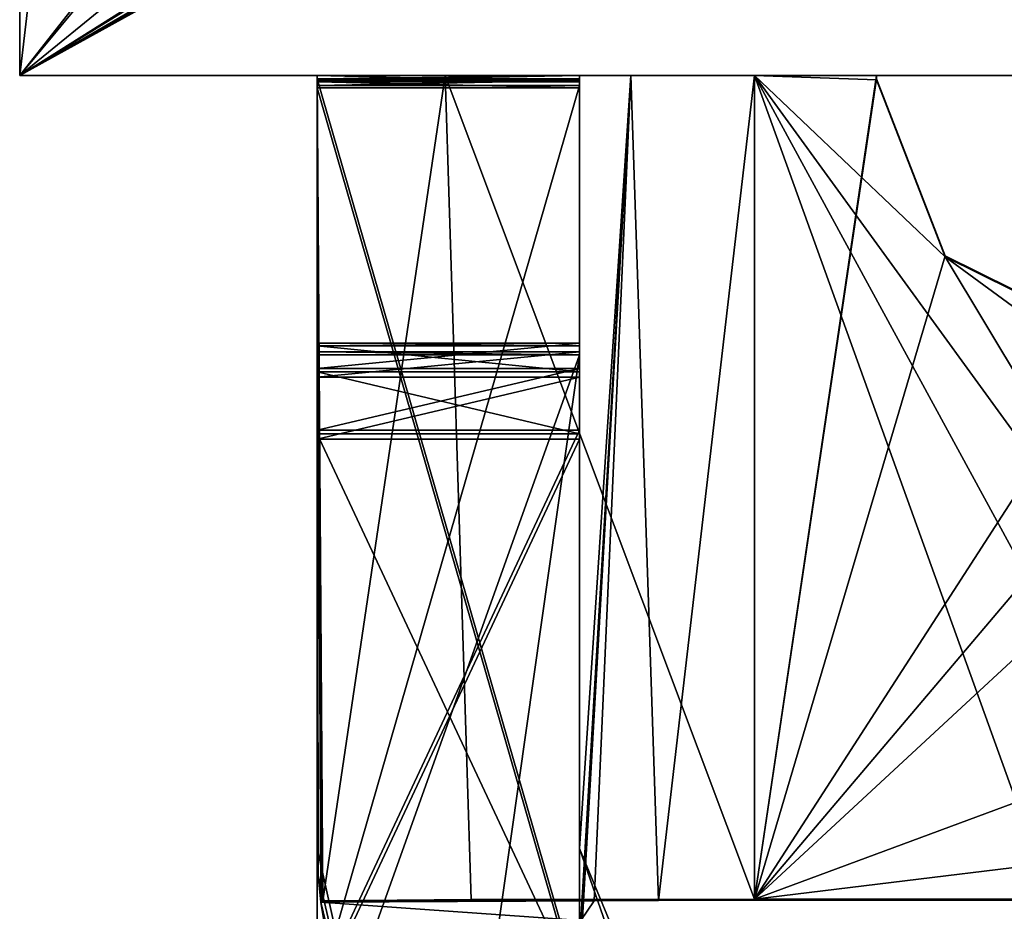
# Model space of a CAD drawing. Header units: millimetres. Extents: x -269 to 269, y -42 to 416.
# Tile 3 of 256: x -250.7 to -245.07, y -17.78 to -12.68. Entities that reach past the tile are written whole.
import ezdxf

# ---------------------------------------------------------------- set-up
doc = ezdxf.new("R2010")
doc.units = ezdxf.units.MM
doc.header["$LTSCALE"] = 65.185185
for name, color, linetype in [('127', 7, 'CONTINUOUS'), ('128', 7, 'CONTINUOUS'), ('154', 7, 'CONTINUOUS'), ('155', 7, 'CONTINUOUS'), ('364', 7, 'CONTINUOUS'), ('365', 7, 'CONTINUOUS'), ('366', 7, 'CONTINUOUS'), ('367', 7, 'CONTINUOUS'), ('368', 7, 'CONTINUOUS'), ('369', 7, 'CONTINUOUS'), ('370', 7, 'CONTINUOUS'), ('371', 7, 'CONTINUOUS'), ('372', 7, 'CONTINUOUS'), ('373', 7, 'CONTINUOUS'), ('374', 7, 'CONTINUOUS'), ('375', 7, 'CONTINUOUS'), ('378', 7, 'CONTINUOUS'), ('379', 7, 'CONTINUOUS'), ('381', 7, 'CONTINUOUS'), ('382', 7, 'CONTINUOUS'), ('383', 7, 'CONTINUOUS'), ('384', 7, 'CONTINUOUS'), ('385', 7, 'CONTINUOUS'), ('395', 7, 'CONTINUOUS'), ('396', 7, 'CONTINUOUS'), ('399', 7, 'CONTINUOUS'), ('400', 7, 'CONTINUOUS'), ('401', 7, 'CONTINUOUS'), ('402', 7, 'CONTINUOUS'), ('403', 7, 'CONTINUOUS'), ('404', 7, 'CONTINUOUS'), ('407', 7, 'CONTINUOUS'), ('408', 7, 'CONTINUOUS'), ('411', 7, 'CONTINUOUS'), ('412', 7, 'CONTINUOUS'), ('413', 7, 'CONTINUOUS'), ('414', 7, 'CONTINUOUS')]:
    doc.layers.add(name, color=color, linetype=linetype)

msp = doc.modelspace()

# ---------------------------------------------------------------- linework, layer by layer
at = {"layer": '127', "color": 250, "linetype": 'Continuous', "true_color": 0x404040}
for points in [[(-227.5997, -13), (-250.7, -13), (-248.2677, -13, -18.0506), (-227.5997, -13)], [(-250.7, -13, -447), (-227.5997, -13, -447), (-242.7043, -13, -443.4218), (-250.7, -13, -447)], [(-250.7, -13), (-250.7, -13, -447), (-249, -13, -19.8183), (-250.7, -13)], [(-249, -13, -19.8183), (-250.7, -13, -447), (-249, -13, -339.8214), (-249, -13, -19.8183)], [(-249, -13, -339.8214), (-250.7, -13, -447), (-249, -13, -348.8179), (-249, -13, -339.8214)], [(-249, -13, -348.8179), (-250.7, -13, -447), (-249, -13, -352.326), (-249, -13, -348.8179)], [(-249, -13, -352.326), (-250.7, -13, -447), (-247.5, -13, -352.326), (-249, -13, -352.326)], [(-247.5, -13, -352.326), (-250.7, -13, -447), (-244.4528, -13, -443.4218), (-247.5, -13, -352.326)], [(-250.7, -13, -447), (-242.7043, -13, -443.4218), (-244.4528, -13, -443.4218), (-250.7, -13, -447)], [(-250.7, -13), (-249, -13, -19.8183), (-248.2677, -13, -18.0506), (-250.7, -13)], [(-247.5, -13, -339.8214), (-249, -13, -339.8214), (-249, -13, -348.8179), (-247.5, -13, -339.8214)], [(-247.5, -13, -339.8214), (-249, -13, -348.8179), (-247.5, -13, -348.8179), (-247.5, -13, -339.8214)], [(-246.5, -13, -17.3183), (-227.5997, -13), (-248.2677, -13, -18.0506), (-246.5, -13, -17.3183)], [(-231, -13, -19.8183), (-231.0002, -13, -19.7968), (-247.5, -13, -19.8183), (-231, -13, -19.8183)], [(-231, -13, -19.8183), (-247.5, -13, -19.8183), (-243.2094, -13, -48.3186), (-231, -13, -19.8183)], [(-231.0002, -13, -19.7968), (-231.0009, -13, -19.7752), (-247.5, -13, -19.8183), (-231.0002, -13, -19.7968)], [(-247.5, -13, -19.8183), (-231.0009, -13, -19.7752), (-247.2071, -13, -19.1112), (-247.5, -13, -19.8183)], [(-247.5, -13, -19.8183), (-247.5, -13, -339.8214), (-243.2094, -13, -48.3186), (-247.5, -13, -19.8183)], [(-247.5, -13, -339.8214), (-247.5, -13, -348.8179), (-243.9907, -13, -235.4964), (-247.5, -13, -339.8214)], [(-243.2094, -13, -48.3186), (-247.5, -13, -339.8214), (-243.9907, -13, -235.4964), (-243.2094, -13, -48.3186)], [(-247.5, -13, -348.8179), (-247.5, -13, -352.326), (-243.9907, -13, -235.4964), (-247.5, -13, -348.8179)], [(-243.9907, -13, -235.4964), (-247.5, -13, -352.326), (-244.4528, -13, -443.4218), (-243.9907, -13, -235.4964)], [(-247.2071, -13, -19.1112), (-231.0009, -13, -19.7752), (-245.8025, -13, -18.8183), (-247.2071, -13, -19.1112)], [(-246.5, -13, -18.8183), (-247.2071, -13, -19.1112), (-245.8025, -13, -18.8183), (-246.5, -13, -18.8183)], [(-245.8026, -13, -17.3183), (-227.5997, -13), (-246.5, -13, -17.3183), (-245.8026, -13, -17.3183)], [(-245.8025, -13, -18.8183), (-227.5997, -13), (-245.8026, -13, -17.3183), (-245.8025, -13, -18.8183)], [(-231.0009, -13, -19.7752), (-227.5997, -13), (-245.8025, -13, -18.8183), (-231.0009, -13, -19.7752)]]:
    msp.add_3dface(points, dxfattribs=at)
at = {"layer": '128', "color": 250, "linetype": 'Continuous', "true_color": 0x404040}
for points in [[(-250.7, 27.2), (-250.7, -13), (-235, 7), (-250.7, 27.2)], [(-235, 7), (-250.7, -13), (-234.501, 6.5), (-235, 7)], [(-250.7, -13), (-227.5997, 5.8188), (-234.501, 6.5), (-250.7, -13)], [(-227.5997, 5.8188), (-250.7, -13), (-227.5997, 1.538), (-227.5997, 5.8188)], [(-227.5997, 1.538), (-250.7, -13), (-227.5815, 1.4045), (-227.5997, 1.538)], [(-227.5815, 1.4045), (-250.7, -13), (-227.5284, 1.2806), (-227.5815, 1.4045)], [(-227.5284, 1.2806), (-250.7, -13), (-227.1571, 0.6618), (-227.5284, 1.2806)], [(-227.1571, 0.6618), (-250.7, -13), (-227.0404, 0.3896), (-227.1571, 0.6618)], [(-227.0404, 0.3896), (-250.7, -13), (-227.0005, 0.0962), (-227.0404, 0.3896)], [(-250.7, -13), (-227.5997, -13), (-227.0005, 0.0962), (-250.7, -13)]]:
    msp.add_3dface(points, dxfattribs=at)
at = {"layer": '154', "color": 250, "linetype": 'Continuous', "true_color": 0x404040}
for points in [[(-250.7, -13, -447), (-250.7, -13), (-250.7, 27.2, -447), (-250.7, -13, -447)], [(-250.7, -13), (-250.7, 27.2), (-250.7, 27.2, -447), (-250.7, -13)]]:
    msp.add_3dface(points, dxfattribs=at)
at = {"layer": '155', "color": 250, "linetype": 'Continuous', "true_color": 0x404040}
for points in [[(-250.7, -13, -447), (-250.7, 27.2, -447), (-248.75, 3.6952, -447), (-250.7, -13, -447)], [(-227.5997, -13, -447), (-250.7, -13, -447), (-248.75, 3.6952, -447), (-227.5997, -13, -447)], [(-227.0005, 0.0962, -447), (-227.5997, -13, -447), (-248.75, 3.6952, -447), (-227.0005, 0.0962, -447)]]:
    msp.add_3dface(points, dxfattribs=at)
at = {"layer": '364', "color": 250, "linetype": 'Continuous', "true_color": 0x404040}
for points in [[(-248.2677, -13, -18.0506), (-249, -13, -19.8183), (-248.9678, -17.7179, -19.3992), (-248.2677, -13, -18.0506)], [(-248.9678, -17.7179, -19.3992), (-249, -13, -19.8183), (-248.9739, -17.72, -19.4388), (-248.9678, -17.7179, -19.3992)], [(-248.9739, -17.72, -19.4388), (-249, -13, -19.8183), (-248.9793, -17.7261, -19.4781), (-248.9739, -17.72, -19.4388)], [(-248.9793, -17.7261, -19.4781), (-249, -13, -19.8183), (-248.9948, -17.5733, -19.6387), (-248.9793, -17.7261, -19.4781)], [(-248.9948, -17.5733, -19.6387), (-249, -13, -19.8183), (-249, -17.4195, -19.8004), (-248.9948, -17.5733, -19.6387)], [(-248.1202, -17.7118, -17.8952), (-248.2677, -13, -18.0506), (-248.9678, -17.7179, -19.3992), (-248.1202, -17.7118, -17.8952)], [(-246.5, -13, -17.3183), (-248.2677, -13, -18.0506), (-246.5, -17.7094, -17.2992), (-246.5, -13, -17.3183)], [(-246.5, -17.7094, -17.2992), (-248.2677, -13, -18.0506), (-248.1202, -17.7118, -17.8952), (-246.5, -17.7094, -17.2992)]]:
    msp.add_3dface(points, dxfattribs=at)
at = {"layer": '365', "color": 250, "linetype": 'Continuous', "true_color": 0x404040}
for points in [[(-245.8026, -13, -17.3183), (-246.5, -13, -17.3183), (-246.5, -17.7094, -17.2992), (-245.8026, -13, -17.3183)], [(-245.8026, -13, -17.3183), (-246.5, -17.7094, -17.2992), (-245.8027, -13.0183, -17.3182), (-245.8026, -13, -17.3183)], [(-245.8027, -13.0183, -17.3182), (-246.5, -17.7094, -17.2992), (-245.4099, -14.0302, -17.3141), (-245.8027, -13.0183, -17.3182)], [(-245.4099, -14.0302, -17.3141), (-246.5, -17.7094, -17.2992), (-244.4372, -14.5122, -17.3122), (-245.4099, -14.0302, -17.3141)], [(-244.4372, -14.5122, -17.3122), (-246.5, -17.7094, -17.2992), (-243.9833, -14.7371, -17.3113), (-244.4372, -14.5122, -17.3122)], [(-243.9833, -14.7371, -17.3113), (-246.5, -17.7094, -17.2992), (-243.8, -15.2094, -17.3093), (-243.9833, -14.7371, -17.3113)], [(-243.8, -15.2094, -17.3093), (-246.5, -17.7094, -17.2992), (-243.8, -16.7094, -17.3032), (-243.8, -15.2094, -17.3093)], [(-243.8, -16.7094, -17.3032), (-246.5, -17.7094, -17.2992), (-244.0929, -17.4164, -17.3004), (-243.8, -16.7094, -17.3032)], [(-244.0929, -17.4164, -17.3004), (-246.5, -17.7094, -17.2992), (-244.8, -17.7094, -17.2992), (-244.0929, -17.4164, -17.3004)]]:
    msp.add_3dface(points, dxfattribs=at)
at = {"layer": '366', "color": 250, "linetype": 'Continuous', "true_color": 0x404040}
for points in [[(-245.8026, -13, -17.3183), (-245.8027, -13.0183, -17.3182), (-245.8025, -13, -18.8183), (-245.8026, -13, -17.3183)], [(-245.8025, -13, -18.8183), (-245.8027, -13.0183, -17.3182), (-245.8027, -13.0244, -18.8182), (-245.8025, -13, -18.8183)], [(-245.8027, -13.0183, -17.3182), (-245.4099, -14.0302, -17.3141), (-245.8027, -13.0244, -18.8182), (-245.8027, -13.0183, -17.3182)], [(-245.8027, -13.0244, -18.8182), (-245.4099, -14.0302, -17.3141), (-245.4099, -14.0363, -18.8141), (-245.8027, -13.0244, -18.8182)], [(-245.4099, -14.0302, -17.3141), (-244.4372, -14.5122, -17.3122), (-245.4099, -14.0363, -18.8141), (-245.4099, -14.0302, -17.3141)], [(-245.4099, -14.0363, -18.8141), (-244.4372, -14.5122, -17.3122), (-244.4372, -14.5183, -18.8122), (-245.4099, -14.0363, -18.8141)]]:
    msp.add_3dface(points, dxfattribs=at)
at = {"layer": '367', "color": 250, "linetype": 'Continuous', "true_color": 0x404040}
for points in [[(-246.5, -13, -18.8183), (-245.8025, -13, -18.8183), (-245.8027, -13.0244, -18.8182), (-246.5, -13, -18.8183)], [(-246.5, -13, -18.8183), (-245.8027, -13.0244, -18.8182), (-245.4099, -14.0363, -18.8141), (-246.5, -13, -18.8183)], [(-246.5, -13, -18.8183), (-245.4099, -14.0363, -18.8141), (-243.8, -16.7155, -18.8032), (-246.5, -13, -18.8183)], [(-246.5, -17.7154, -18.7992), (-246.5, -13, -18.8183), (-244.8, -17.7154, -18.7992), (-246.5, -17.7154, -18.7992)], [(-244.8, -17.7154, -18.7992), (-246.5, -13, -18.8183), (-244.0929, -17.4225, -18.8004), (-244.8, -17.7154, -18.7992)], [(-244.0929, -17.4225, -18.8004), (-246.5, -13, -18.8183), (-243.8, -16.7155, -18.8032), (-244.0929, -17.4225, -18.8004)], [(-243.8, -16.7155, -18.8032), (-245.4099, -14.0363, -18.8141), (-243.8, -15.2155, -18.8093), (-243.8, -16.7155, -18.8032)], [(-245.4099, -14.0363, -18.8141), (-244.4372, -14.5183, -18.8122), (-243.8, -15.2155, -18.8093), (-245.4099, -14.0363, -18.8141)]]:
    msp.add_3dface(points, dxfattribs=at)
at = {"layer": '368', "color": 250, "linetype": 'Continuous', "true_color": 0x404040}
for points in [[(-247.5, -13, -19.8183), (-247.2071, -13, -19.1112), (-247.5, -17.4195, -19.8004), (-247.5, -13, -19.8183)], [(-247.5, -17.4195, -19.8004), (-247.2071, -13, -19.1112), (-247.5, -18.1195, -19.7975), (-247.5, -17.4195, -19.8004)], [(-247.5, -18.1195, -19.7975), (-247.2071, -13, -19.1112), (-247.4925, -17.8313, -19.6765), (-247.5, -18.1195, -19.7975)], [(-247.4925, -17.8313, -19.6765), (-247.2071, -13, -19.1112), (-247.4165, -17.7179, -19.3992), (-247.4925, -17.8313, -19.6765)], [(-247.4165, -17.7179, -19.3992), (-247.2071, -13, -19.1112), (-247.0477, -17.7161, -18.9625), (-247.4165, -17.7179, -19.3992)], [(-247.2071, -13, -19.1112), (-246.5, -13, -18.8183), (-247.0477, -17.7161, -18.9625), (-247.2071, -13, -19.1112)], [(-246.5, -13, -18.8183), (-246.5, -17.7154, -18.7992), (-247.0477, -17.7161, -18.9625), (-246.5, -13, -18.8183)]]:
    msp.add_3dface(points, dxfattribs=at)
at = {"layer": '369', "color": 250, "linetype": 'Continuous', "true_color": 0x404040}
for points in [[(-247.5, -13, -352.326), (-247.5, -13, -348.8179), (-247.5, -13.0351, -352.3222), (-247.5, -13, -352.326)], [(-247.5, -13.0351, -352.3222), (-247.5, -13, -348.8179), (-247.5, -13.028, -348.8201), (-247.5, -13.0351, -352.3222)], [(-247.5, -13.0561, -348.8208), (-247.5, -13.0351, -352.3222), (-247.5, -13.028, -348.8201), (-247.5, -13.0561, -348.8208)], [(-247.5, -13.0703, -352.3208), (-247.5, -13.0351, -352.3222), (-247.5, -13.0561, -348.8208), (-247.5, -13.0703, -352.3208)], [(-247.5, -18.256, -348.7997), (-247.5, -13.0703, -352.3208), (-247.5, -13.0561, -348.8208), (-247.5, -18.256, -348.7997)], [(-247.5, -18.2703, -352.2997), (-247.5, -13.0703, -352.3208), (-247.5, -18.256, -348.7997), (-247.5, -18.2703, -352.2997)]]:
    msp.add_3dface(points, dxfattribs=at)
at = {"layer": '370', "color": 250, "linetype": 'Continuous', "true_color": 0x404040}
for points in [[(-247.5, -13, -19.8183), (-247.5, -17.4195, -19.8004), (-247.5, -18.7215, -340.2977), (-247.5, -13, -19.8183)], [(-247.5, -13, -339.8214), (-247.5, -13, -19.8183), (-247.5, -13.0195, -339.8209), (-247.5, -13, -339.8214)], [(-247.5, -13.0195, -339.8209), (-247.5, -13, -19.8183), (-247.5, -18.2195, -339.7998), (-247.5, -13.0195, -339.8209)], [(-247.5, -18.2195, -339.7998), (-247.5, -13, -19.8183), (-247.5, -18.5736, -339.9448), (-247.5, -18.2195, -339.7998)], [(-247.5, -18.5736, -339.9448), (-247.5, -13, -19.8183), (-247.5, -18.7215, -340.2977), (-247.5, -18.5736, -339.9448)]]:
    msp.add_3dface(points, dxfattribs=at)
at = {"layer": '371', "color": 250, "linetype": 'Continuous', "true_color": 0x404040}
for points in [[(-249, -13, -352.326), (-247.5, -13, -352.326), (-247.5, -13.0351, -352.3222), (-249, -13, -352.326)], [(-249, -13, -352.326), (-247.5, -13.0351, -352.3222), (-249, -13.0351, -352.3222), (-249, -13, -352.326)], [(-247.5, -13.0351, -352.3222), (-247.5, -13.0703, -352.3208), (-249, -13.0351, -352.3222), (-247.5, -13.0351, -352.3222)], [(-249, -13.0351, -352.3222), (-247.5, -13.0703, -352.3208), (-249, -13.0703, -352.3208), (-249, -13.0351, -352.3222)]]:
    msp.add_3dface(points, dxfattribs=at)
at = {"layer": '372', "color": 250, "linetype": 'Continuous', "true_color": 0x404040}
for points in [[(-249, -13, -348.8179), (-249, -13, -352.326), (-249, -13.0351, -352.3222), (-249, -13, -348.8179)], [(-249, -13, -348.8179), (-249, -13.0351, -352.3222), (-249, -13.028, -348.8201), (-249, -13, -348.8179)], [(-249, -13.0351, -352.3222), (-249, -13.0703, -352.3208), (-249, -13.028, -348.8201), (-249, -13.0351, -352.3222)], [(-249, -13.028, -348.8201), (-249, -13.0703, -352.3208), (-249, -13.0561, -348.8208), (-249, -13.028, -348.8201)], [(-249, -13.0561, -348.8208), (-249, -13.0703, -352.3208), (-249, -18.2703, -352.2997), (-249, -13.0561, -348.8208)], [(-249, -18.256, -348.7997), (-249, -13.0561, -348.8208), (-249, -18.2703, -352.2997), (-249, -18.256, -348.7997)]]:
    msp.add_3dface(points, dxfattribs=at)
at = {"layer": '373', "color": 250, "linetype": 'Continuous', "true_color": 0x404040}
for points in [[(-249, -13, -19.8183), (-249, -13, -339.8214), (-249, -17.4195, -19.8004), (-249, -13, -19.8183)], [(-249, -13.0195, -339.8209), (-249, -17.4195, -19.8004), (-249, -13, -339.8214), (-249, -13.0195, -339.8209)], [(-249, -18.2195, -339.7998), (-249, -17.4195, -19.8004), (-249, -13.0195, -339.8209), (-249, -18.2195, -339.7998)], [(-249, -18.7215, -340.2977), (-249, -17.4195, -19.8004), (-249, -18.5736, -339.9448), (-249, -18.7215, -340.2977)], [(-249, -18.5736, -339.9448), (-249, -17.4195, -19.8004), (-249, -18.2195, -339.7998), (-249, -18.5736, -339.9448)]]:
    msp.add_3dface(points, dxfattribs=at)
at = {"layer": '374', "color": 250, "linetype": 'Continuous', "true_color": 0x404040}
for points in [[(-247.5, -13, -348.8179), (-249, -13, -348.8179), (-249, -13.028, -348.8201), (-247.5, -13, -348.8179)], [(-247.5, -13.028, -348.8201), (-247.5, -13, -348.8179), (-249, -13.028, -348.8201), (-247.5, -13.028, -348.8201)], [(-247.5, -13.0561, -348.8208), (-247.5, -13.028, -348.8201), (-249, -13.0561, -348.8208), (-247.5, -13.0561, -348.8208)], [(-247.5, -13.028, -348.8201), (-249, -13.028, -348.8201), (-249, -13.0561, -348.8208), (-247.5, -13.028, -348.8201)]]:
    msp.add_3dface(points, dxfattribs=at)
at = {"layer": '375', "color": 250, "linetype": 'Continuous', "true_color": 0x404040}
for points in [[(-247.5, -18.256, -348.7997), (-247.5, -13.0561, -348.8208), (-249, -18.256, -348.7997), (-247.5, -18.256, -348.7997)], [(-247.5, -13.0561, -348.8208), (-249, -13.0561, -348.8208), (-249, -18.256, -348.7997), (-247.5, -13.0561, -348.8208)]]:
    msp.add_3dface(points, dxfattribs=at)
at = {"layer": '378', "color": 250, "linetype": 'Continuous', "true_color": 0x404040}
msp.add_3dface([(-247.5, -18.7215, -340.2977), (-247.5, -17.4195, -19.8004), (-247.2657, -17.9852, -19.7981), (-247.5, -18.7215, -340.2977)], dxfattribs=at)
at = {"layer": '379', "color": 250, "linetype": 'Continuous', "true_color": 0x404040}
for points in [[(-247.5, -14.7255, -354.4606), (-247.5, -18.7967, -358.7976), (-247.5, -14.5804, -354.8147), (-247.5, -14.7255, -354.4606)], [(-247.5, -14.5804, -354.8147), (-247.5, -18.7967, -358.7976), (-247.5, -14.5967, -358.8146), (-247.5, -14.5804, -354.8147)], [(-247.5, -15.0784, -354.3127), (-247.5, -18.7967, -358.7976), (-247.5, -14.7255, -354.4606), (-247.5, -15.0784, -354.3127)], [(-247.5, -18.2784, -354.2997), (-247.5, -18.7967, -358.7976), (-247.5, -15.0784, -354.3127), (-247.5, -18.2784, -354.2997)]]:
    msp.add_3dface(points, dxfattribs=at)
at = {"layer": '381', "color": 250, "linetype": 'Continuous', "true_color": 0x404040}
for points in [[(-249, -14.5804, -354.8147), (-249, -18.2784, -354.2997), (-249, -14.7255, -354.4606), (-249, -14.5804, -354.8147)], [(-249, -18.2784, -354.2997), (-249, -14.5804, -354.8147), (-249, -14.5967, -358.8146), (-249, -18.2784, -354.2997)], [(-249, -18.6313, -354.1518), (-249, -18.2784, -354.2997), (-249, -14.5967, -358.8146), (-249, -18.6313, -354.1518)], [(-249, -18.7967, -358.7976), (-249, -18.6313, -354.1518), (-249, -14.5967, -358.8146), (-249, -18.7967, -358.7976)], [(-249, -14.7255, -354.4606), (-249, -18.2784, -354.2997), (-249, -15.0784, -354.3127), (-249, -14.7255, -354.4606)]]:
    msp.add_3dface(points, dxfattribs=at)
at = {"layer": '382', "color": 250, "linetype": 'Continuous', "true_color": 0x404040}
for points in [[(-247.5, -14.5804, -354.8147), (-247.5, -14.5967, -358.8146), (-249, -14.5804, -354.8147), (-247.5, -14.5804, -354.8147)], [(-249, -14.5804, -354.8147), (-247.5, -14.5967, -358.8146), (-249, -14.5967, -358.8146), (-249, -14.5804, -354.8147)]]:
    msp.add_3dface(points, dxfattribs=at)
at = {"layer": '383', "color": 250, "linetype": 'Continuous', "true_color": 0x404040}
for points in [[(-247.5, -14.7255, -354.4606), (-247.5, -14.5804, -354.8147), (-249, -14.7255, -354.4606), (-247.5, -14.7255, -354.4606)], [(-247.5, -14.5804, -354.8147), (-249, -14.5804, -354.8147), (-249, -14.7255, -354.4606), (-247.5, -14.5804, -354.8147)], [(-247.5, -15.0784, -354.3127), (-247.5, -14.7255, -354.4606), (-249, -15.0784, -354.3127), (-247.5, -15.0784, -354.3127)], [(-247.5, -14.7255, -354.4606), (-249, -14.7255, -354.4606), (-249, -15.0784, -354.3127), (-247.5, -14.7255, -354.4606)]]:
    msp.add_3dface(points, dxfattribs=at)
at = {"layer": '384', "color": 250, "linetype": 'Continuous', "true_color": 0x404040}
for points in [[(-247.5, -18.2784, -354.2997), (-247.5, -15.0784, -354.3127), (-249, -18.2784, -354.2997), (-247.5, -18.2784, -354.2997)], [(-249, -18.2784, -354.2997), (-247.5, -15.0784, -354.3127), (-249, -15.0784, -354.3127), (-249, -18.2784, -354.2997)]]:
    msp.add_3dface(points, dxfattribs=at)
at = {"layer": '385', "color": 250, "linetype": 'Continuous', "true_color": 0x404040}
for points in [[(-247.5, -14.5967, -358.8146), (-249, -18.7967, -358.7976), (-249, -14.5967, -358.8146), (-247.5, -14.5967, -358.8146)], [(-249, -18.7967, -358.7976), (-247.5, -14.5967, -358.8146), (-248.3263, -20.423, -358.791), (-249, -18.7967, -358.7976)], [(-247.5, -14.5967, -358.8146), (-247.5, -18.7967, -358.7976), (-248.3263, -20.423, -358.791), (-247.5, -14.5967, -358.8146)]]:
    msp.add_3dface(points, dxfattribs=at)
at = {"layer": '395', "color": 250, "linetype": 'Continuous', "true_color": 0x404040}
for points in [[(-246.7, -19.7195, -19.791), (-247.5, -17.4195, -19.8004), (-247.5, -18.1195, -19.7975), (-246.7, -19.7195, -19.791)], [(-247.5, -17.4195, -19.8004), (-246.7, -19.7195, -19.791), (-247.2657, -17.9852, -19.7981), (-247.5, -17.4195, -19.8004)]]:
    msp.add_3dface(points, dxfattribs=at)
at = {"layer": '396', "color": 250, "linetype": 'Continuous', "true_color": 0x404040}
for points in [[(-248.9948, -17.5733, -19.6387), (-249, -17.4195, -19.8004), (-248.3263, -20.423, -358.791), (-248.9948, -17.5733, -19.6387)], [(-249, -17.4195, -19.8004), (-249, -18.7215, -340.2977), (-248.3263, -20.423, -358.791), (-249, -17.4195, -19.8004)], [(-248.9793, -17.7261, -19.4781), (-248.9948, -17.5733, -19.6387), (-248.3263, -20.423, -358.791), (-248.9793, -17.7261, -19.4781)], [(-248.9793, -17.7261, -19.4781), (-248.3263, -20.423, -358.791), (-248.9564, -17.865, -19.7075), (-248.9793, -17.7261, -19.4781)]]:
    msp.add_3dface(points, dxfattribs=at)
at = {"layer": '399', "color": 250, "linetype": 'Continuous', "true_color": 0x404040}
for points in [[(-247.5, -13.0703, -352.3208), (-247.5, -18.2703, -352.2997), (-249, -13.0703, -352.3208), (-247.5, -13.0703, -352.3208)], [(-249, -13.0703, -352.3208), (-247.5, -18.2703, -352.2997), (-249, -18.2703, -352.2997), (-249, -13.0703, -352.3208)]]:
    msp.add_3dface(points, dxfattribs=at)
at = {"layer": '400', "color": 250, "linetype": 'Continuous', "true_color": 0x404040}
for points in [[(-249, -14.6747, -341.9607), (-249, -14.5297, -342.3148), (-249, -18.2276, -341.7998), (-249, -14.6747, -341.9607)], [(-249, -18.2276, -341.7998), (-249, -14.5297, -342.3148), (-249, -14.5459, -346.3148), (-249, -18.2276, -341.7998)], [(-249, -18.5805, -341.6519), (-249, -18.2276, -341.7998), (-249, -14.5459, -346.3148), (-249, -18.5805, -341.6519)], [(-249, -14.6938, -346.6677), (-249, -18.5805, -341.6519), (-249, -14.5459, -346.3148), (-249, -14.6938, -346.6677)], [(-249, -15.0276, -341.8128), (-249, -14.6747, -341.9607), (-249, -18.2276, -341.7998), (-249, -15.0276, -341.8128)], [(-249, -15.0479, -346.8127), (-249, -18.5805, -341.6519), (-249, -14.6938, -346.6677), (-249, -15.0479, -346.8127)], [(-249, -18.2479, -346.7997), (-249, -18.5805, -341.6519), (-249, -15.0479, -346.8127), (-249, -18.2479, -346.7997)]]:
    msp.add_3dface(points, dxfattribs=at)
at = {"layer": '401', "color": 250, "linetype": 'Continuous', "true_color": 0x404040}
for points in [[(-249, -14.5459, -346.3148), (-249, -14.5297, -342.3148), (-247.5, -14.5459, -346.3148), (-249, -14.5459, -346.3148)], [(-249, -14.5297, -342.3148), (-247.5, -14.5297, -342.3148), (-247.5, -14.5459, -346.3148), (-249, -14.5297, -342.3148)]]:
    msp.add_3dface(points, dxfattribs=at)
at = {"layer": '402', "color": 250, "linetype": 'Continuous', "true_color": 0x404040}
for points in [[(-247.5, -14.5459, -346.3148), (-247.5, -14.5297, -342.3148), (-247.5, -18.2479, -346.7997), (-247.5, -14.5459, -346.3148)], [(-247.5, -18.2479, -346.7997), (-247.5, -14.5297, -342.3148), (-247.5, -18.602, -346.9447), (-247.5, -18.2479, -346.7997)], [(-247.5, -18.602, -346.9447), (-247.5, -14.5297, -342.3148), (-247.5, -14.6747, -341.9607), (-247.5, -18.602, -346.9447)], [(-247.5, -14.5459, -346.3148), (-247.5, -18.2479, -346.7997), (-247.5, -14.6938, -346.6677), (-247.5, -14.5459, -346.3148)], [(-247.5, -15.0276, -341.8128), (-247.5, -18.602, -346.9447), (-247.5, -14.6747, -341.9607), (-247.5, -15.0276, -341.8128)], [(-247.5, -18.2479, -346.7997), (-247.5, -15.0479, -346.8127), (-247.5, -14.6938, -346.6677), (-247.5, -18.2479, -346.7997)], [(-247.5, -18.2276, -341.7998), (-247.5, -18.602, -346.9447), (-247.5, -15.0276, -341.8128), (-247.5, -18.2276, -341.7998)]]:
    msp.add_3dface(points, dxfattribs=at)
at = {"layer": '403', "color": 250, "linetype": 'Continuous', "true_color": 0x404040}
for points in [[(-249, -18.2479, -346.7997), (-249, -15.0479, -346.8127), (-247.5, -18.2479, -346.7997), (-249, -18.2479, -346.7997)], [(-249, -15.0479, -346.8127), (-247.5, -15.0479, -346.8127), (-247.5, -18.2479, -346.7997), (-249, -15.0479, -346.8127)]]:
    msp.add_3dface(points, dxfattribs=at)
at = {"layer": '404', "color": 250, "linetype": 'Continuous', "true_color": 0x404040}
for points in [[(-249, -14.6938, -346.6677), (-249, -14.5459, -346.3148), (-247.5, -14.6938, -346.6677), (-249, -14.6938, -346.6677)], [(-249, -14.5459, -346.3148), (-247.5, -14.5459, -346.3148), (-247.5, -14.6938, -346.6677), (-249, -14.5459, -346.3148)], [(-249, -15.0479, -346.8127), (-249, -14.6938, -346.6677), (-247.5, -15.0479, -346.8127), (-249, -15.0479, -346.8127)], [(-247.5, -15.0479, -346.8127), (-249, -14.6938, -346.6677), (-247.5, -14.6938, -346.6677), (-247.5, -15.0479, -346.8127)]]:
    msp.add_3dface(points, dxfattribs=at)
at = {"layer": '407', "color": 250, "linetype": 'Continuous', "true_color": 0x404040}
for points in [[(-249, -15.0276, -341.8128), (-249, -18.2276, -341.7998), (-247.5, -15.0276, -341.8128), (-249, -15.0276, -341.8128)], [(-249, -18.2276, -341.7998), (-247.5, -18.2276, -341.7998), (-247.5, -15.0276, -341.8128), (-249, -18.2276, -341.7998)]]:
    msp.add_3dface(points, dxfattribs=at)
at = {"layer": '408', "color": 250, "linetype": 'Continuous', "true_color": 0x404040}
for points in [[(-249, -14.5297, -342.3148), (-249, -14.6747, -341.9607), (-247.5, -14.5297, -342.3148), (-249, -14.5297, -342.3148)], [(-247.5, -14.5297, -342.3148), (-249, -14.6747, -341.9607), (-247.5, -14.6747, -341.9607), (-247.5, -14.5297, -342.3148)], [(-249, -14.6747, -341.9607), (-249, -15.0276, -341.8128), (-247.5, -14.6747, -341.9607), (-249, -14.6747, -341.9607)], [(-249, -15.0276, -341.8128), (-247.5, -15.0276, -341.8128), (-247.5, -14.6747, -341.9607), (-249, -15.0276, -341.8128)]]:
    msp.add_3dface(points, dxfattribs=at)
at = {"layer": '411', "color": 250, "linetype": 'Continuous', "true_color": 0x404040}
for points in [[(-247.5, -13.0195, -339.8209), (-247.5, -18.2195, -339.7998), (-249, -13.0195, -339.8209), (-247.5, -13.0195, -339.8209)], [(-247.5, -18.2195, -339.7998), (-249, -18.2195, -339.7998), (-249, -13.0195, -339.8209), (-247.5, -18.2195, -339.7998)]]:
    msp.add_3dface(points, dxfattribs=at)
at = {"layer": '412', "color": 250, "linetype": 'Continuous', "true_color": 0x404040}
for points in [[(-247.5, -13, -339.8214), (-247.5, -13.0195, -339.8209), (-249, -13.0195, -339.8209), (-247.5, -13, -339.8214)], [(-247.5, -13, -339.8214), (-249, -13.0195, -339.8209), (-249, -13, -339.8214), (-247.5, -13, -339.8214)]]:
    msp.add_3dface(points, dxfattribs=at)
at = {"layer": '413', "color": 250, "linetype": 'Continuous', "true_color": 0x404040}
for points in [[(-248.9739, -17.72, -19.4388), (-248.9793, -17.7261, -19.4781), (-247.4165, -17.7179, -19.3992), (-248.9739, -17.72, -19.4388)], [(-248.9793, -17.7261, -19.4781), (-247.4925, -17.8313, -19.6765), (-247.4165, -17.7179, -19.3992), (-248.9793, -17.7261, -19.4781)], [(-247.4925, -17.8313, -19.6765), (-248.9793, -17.7261, -19.4781), (-248.9564, -17.865, -19.7075), (-247.4925, -17.8313, -19.6765)], [(-248.9678, -17.7179, -19.3992), (-248.9739, -17.72, -19.4388), (-247.4165, -17.7179, -19.3992), (-248.9678, -17.7179, -19.3992)]]:
    msp.add_3dface(points, dxfattribs=at)
at = {"layer": '414', "color": 250, "linetype": 'Continuous', "true_color": 0x404040}
for points in [[(-248.1202, -17.7118, -17.8952), (-248.9678, -17.7179, -19.3992), (-247.4165, -17.7179, -19.3992), (-248.1202, -17.7118, -17.8952)], [(-246.5, -17.7094, -17.2992), (-248.1202, -17.7118, -17.8952), (-246.5, -17.7154, -18.7992), (-246.5, -17.7094, -17.2992)], [(-246.5, -17.7154, -18.7992), (-248.1202, -17.7118, -17.8952), (-247.0477, -17.7161, -18.9625), (-246.5, -17.7154, -18.7992)], [(-248.1202, -17.7118, -17.8952), (-247.4165, -17.7179, -19.3992), (-247.0477, -17.7161, -18.9625), (-248.1202, -17.7118, -17.8952)], [(-244.8, -17.7094, -17.2992), (-246.5, -17.7094, -17.2992), (-244.8, -17.7154, -18.7992), (-244.8, -17.7094, -17.2992)], [(-246.5, -17.7094, -17.2992), (-246.5, -17.7154, -18.7992), (-244.8, -17.7154, -18.7992), (-246.5, -17.7094, -17.2992)]]:
    msp.add_3dface(points, dxfattribs=at)

doc.saveas('drawing.dxf')
